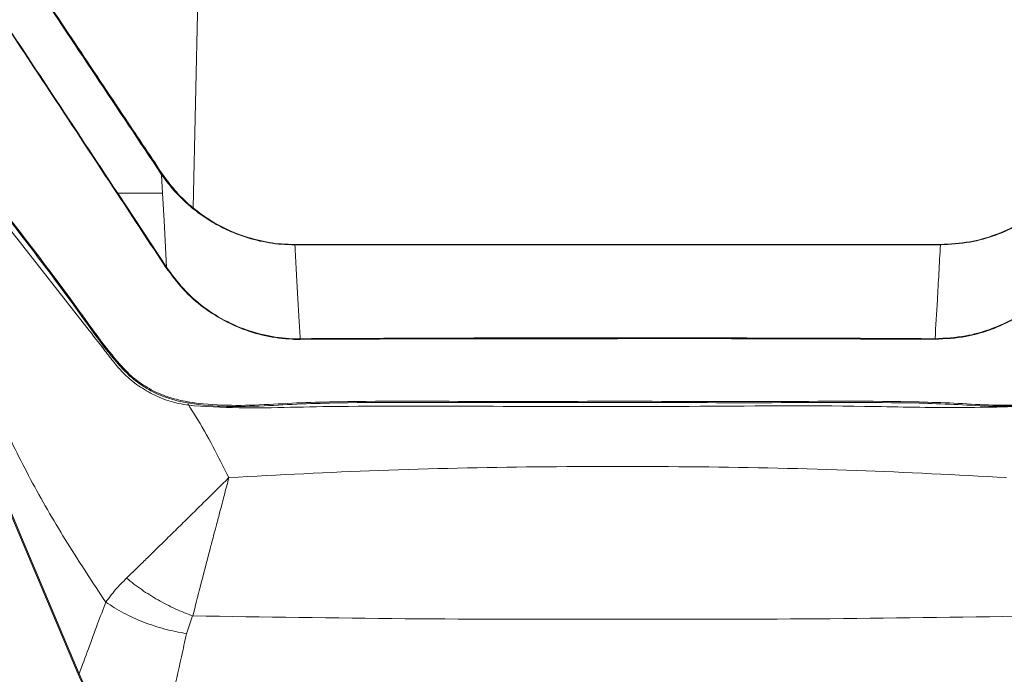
# Model space of a CAD drawing. Header units: millimetres. Extents: x 240 to 2023, y 154 to 1434.
# Tile 39 of 51: x 1072 to 1195, y 810 to 892. Entities that reach past the tile are written whole.
import ezdxf

# ---------------------------------------------------------------- set-up
doc = ezdxf.new("R2010")
doc.units = ezdxf.units.MM
doc.header["$LTSCALE"] = 7.5

msp = doc.modelspace()

# ---------------------------------------------------------------- linework, layer by layer
at = {"color": 7, "linetype": 'Continuous', "lineweight": 15}
for p, q in [((1094.31, 895.62), (1093.67, 868.4)), ((1089.75, 872.53), (1089.87, 870.21)), ((1084.27, 870.21), (1090.35, 861)), ((1106.39, 863.82), (1106.39, 863.78)), ((1186.31, 852.06), (1186.31, 852.06)), ((1072.67, 825.95), (1066.11, 841.49)), ((1066.25, 841.54), (1072.8, 826)), ((1079.33, 810.16), (1072.67, 825.95)), ((1072.8, 826), (1079.45, 810.21)), ((1093.62, 817.45), (1092.85, 815.23))]:
    msp.add_line(p, q, dxfattribs=at)
at = {"color": 7, "linetype": 'Continuous', "lineweight": 15, "flags": 128}
for points in [[(1067.54, 869.86), (1067.58, 869.8), (1067.76, 869.58), (1068.44, 868.7), (1071.2, 865.19), (1080.41, 853.45)], [(1089.87, 870.21), (1090.05, 866.79), (1090.35, 861)]]:
    msp.add_lwpolyline(points, dxfattribs=at)
at = {"color": 7, "linetype": 'Continuous', "lineweight": 15}
for centre, radius, start, end in [((1085.2, 868.69), 1.78, 121.5901, 123.9873), ((1092.92, 868.96), 0.934, 317.5685, 323.2447), ((1073.54, 823.97), 2.16, 109.8917, 113.6343), ((1080.47, 807.53), 2.87, 110.7347, 113.3935)]:
    msp.add_arc(centre, radius, start, end, dxfattribs=at)
for points, knots in [([(1089.75, 872.53), (1087, 876.66), (1081.49, 884.91), (1075.59, 893.76), (1072.43, 898.5), (1072.03, 899.1)], [0, 0, 0, 0, 0.4657618, 0.9315237, 1, 1, 1, 1]), ([(1072.1, 899.15), (1076.36, 892.79), (1082.28, 883.94), (1088.2, 875.08), (1089.85, 872.6)], [0, 0, 0, 0, 0.719642, 1, 1, 1, 1]), ([(1084.21, 870.17), (1081.48, 874.3), (1076.73, 881.51), (1071.97, 888.71), (1069.94, 891.79)], [0, 0, 0, 0, 0.572521, 1, 1, 1, 1]), ([(1069.98, 891.82), (1072.02, 888.74), (1076.78, 881.55), (1081.54, 874.34), (1084.27, 870.21)], [0, 0, 0, 0, 0.427457, 1, 1, 1, 1]), ([(1082.77, 819.17), (1081.16, 821.61), (1077.96, 826.45), (1073.59, 833.92), (1069.8, 841.55), (1066.36, 849.15), (1063.05, 856.71), (1059.68, 864.22), (1056.08, 871.76), (1053.44, 876.72), (1052.11, 879.22)], [0, 0, 0, 0, 0.13028, 0.258355, 0.383523, 0.507426, 0.62909, 0.751155, 0.874282, 1, 1, 1, 1]), ([(1089.85, 872.6), (1089.85, 872.6), (1089.83, 872.58), (1089.8, 872.57), (1089.78, 872.55), (1089.76, 872.54), (1089.75, 872.53)], [0, 0, 0, 0, 0.249974, 0.499947, 0.749964, 1, 1, 1, 1]), ([(1093.61, 868.33), (1092.9, 868.95), (1091.47, 870.2), (1090.33, 871.75), (1089.75, 872.53)], [0, 0, 0, 0, 0.494311, 1, 1, 1, 1]), ([(1089.85, 872.6), (1090.41, 871.84), (1091.54, 870.3), (1092.93, 869.02), (1093.67, 868.4), (1093.67, 868.4)], [0, 0, 0, 0, 0.49392, 0.99999, 1, 1, 1, 1]), ([(1225.71, 870.83), (1223.88, 868.45), (1218.41, 861.32), (1212.77, 853.29), (1207.82, 847.5), (1205.91, 846.05), (1203.8, 844.93), (1200.92, 844.03), (1197.27, 843.6), (1192.97, 843.6), (1188.66, 843.88), (1179.66, 844.17), (1165.95, 844.02), (1147.52, 844.13), (1129.09, 844.03), (1115.27, 844.17), (1106.03, 843.88), (1101.37, 843.59), (1096.71, 843.57), (1092.87, 843.96), (1089.92, 844.79), (1087.88, 845.79), (1086, 847.1), (1083.08, 850.18), (1077.34, 858.42), (1071.67, 865.69), (1067.66, 870.83)], [0, 0, 0, 0, 0.049323, 0.147913, 0.160974, 0.174033, 0.187075, 0.200121, 0.223561, 0.247152, 0.270917, 0.294596, 0.394954, 0.495411, 0.595868, 0.696226, 0.721826, 0.747506, 0.773028, 0.798411, 0.810836, 0.823262, 0.835733, 0.848194, 0.892794, 1, 1, 1, 1]), ([(1067.75, 870.92), (1071.76, 865.78), (1077.44, 858.51), (1083.17, 850.28), (1086.08, 847.21), (1087.94, 845.92), (1089.96, 844.93), (1092.89, 844.1), (1096.72, 843.71), (1101.37, 843.73), (1106.03, 844.03), (1115.26, 844.32), (1129.09, 844.18), (1147.53, 844.28), (1165.96, 844.17), (1179.67, 844.32), (1188.66, 844.03), (1192.97, 843.75), (1197.27, 843.74), (1200.9, 844.17), (1203.76, 845.07), (1205.85, 846.17), (1207.74, 847.61), (1212.68, 853.39), (1218.31, 861.41), (1223.79, 868.54), (1225.62, 870.92)], [0, 0, 0, 0, 0.1073523, 0.1519806, 0.1643195, 0.1766684, 0.1889797, 0.2012908, 0.2266705, 0.2521898, 0.277868, 0.3034655, 0.4039814, 0.5045964, 0.6052115, 0.7057273, 0.7293959, 0.7531511, 0.776732, 0.8001617, 0.8130883, 0.8260119, 0.8389488, 0.8518878, 0.950609, 1, 1, 1, 1]), ([(1090.28, 860.96), (1090.28, 860.96), (1088.24, 864.02), (1086.23, 867.09), (1084.21, 870.17)], [0, 0, 0, 0, 0.000323, 1, 1, 1, 1]), ([(1089.87, 870.21), (1088.97, 870.21), (1087.12, 870.21), (1085.24, 870.21), (1084.27, 870.21)], [0, 0, 0, 0, 0.488411, 1, 1, 1, 1]), ([(1186.98, 863.82), (1188.21, 863.89), (1190.53, 864.01), (1193.84, 864.95), (1196.77, 866.29), (1199.46, 868.05), (1200.94, 869.53), (1201.69, 870.27)], [0, 0, 0, 0, 0.223919, 0.418567, 0.618636, 0.806804, 1, 1, 1, 1]), ([(1201.76, 870.21), (1201.02, 869.48), (1199.52, 868.02), (1196.85, 866.27), (1193.88, 864.91), (1190.57, 863.97), (1188.22, 863.85), (1186.98, 863.78)], [0, 0, 0, 0, 0.18857, 0.381666, 0.576249, 0.776247, 1, 1, 1, 1]), ([(1106.39, 863.78), (1105.83, 863.79), (1104.23, 863.83), (1101.63, 864.27), (1099.28, 865.03), (1097.26, 865.94), (1095.5, 866.88), (1094.24, 867.84), (1093.61, 868.33)], [0, 0, 0, 0, 0.1215419, 0.3451104, 0.5687625, 0.6539119, 0.8270404, 1, 1, 1, 1]), ([(1093.67, 868.4), (1093.67, 868.4), (1094.35, 867.83), (1096.07, 866.59), (1098.73, 865.28), (1101.64, 864.31), (1104.24, 863.87), (1105.83, 863.83), (1106.39, 863.82)], [0, 0, 0, 0, 0.0000047, 0.2152575, 0.43081, 0.6546128, 0.8783269, 1, 1, 1, 1]), ([(1106.39, 863.82), (1116.49, 863.82), (1131.65, 863.83), (1156.91, 863.83), (1173.67, 863.83), (1185.37, 863.82), (1186.98, 863.82)], [0, 0, 0, 0, 0.376115, 0.564173, 0.940288, 1, 1, 1, 1]), ([(1186.98, 863.78), (1186.88, 863.78), (1186.38, 863.78), (1184.28, 863.78), (1172.67, 863.77), (1156.41, 863.77), (1131.65, 863.77), (1116.49, 863.77), (1106.39, 863.78)], [0, 0, 0, 0, 0.003723, 0.018613, 0.078176, 0.435829, 0.623886, 1, 1, 1, 1]), ([(1107.06, 852.06), (1107, 852.94), (1106.89, 854.7), (1106.72, 857.58), (1106.56, 860.61), (1106.45, 862.72), (1106.39, 863.78)], [0, 0, 0, 0, 0.243861, 0.490713, 0.742946, 1, 1, 1, 1]), ([(1186.98, 863.78), (1186.91, 862.6), (1186.79, 860.26), (1186.57, 856.25), (1186.41, 853.64), (1186.31, 852.06)], [0, 0, 0, 0, 0.286859, 0.56783, 1, 1, 1, 1]), ([(1186.98, 863.82), (1186.98, 863.81), (1186.98, 863.8), (1186.98, 863.79), (1186.98, 863.78)], [0, 0, 0, 0, 0.45864, 1, 1, 1, 1]), ([(1186.98, 863.78), (1186.98, 863.78), (1186.98, 863.78), (1186.98, 863.78), (1186.98, 863.78)], [0, 0, 0, 0, 0.6032833, 1, 1, 1, 1]), ([(1090.35, 861), (1090.34, 860.99), (1090.32, 860.98), (1090.29, 860.96), (1090.28, 860.96)], [0, 0, 0, 0, 0.500031, 1, 1, 1, 1]), ([(1107.06, 851.98), (1107.03, 851.98), (1106.69, 851.94), (1105.79, 852.02), (1103.82, 852.15), (1101.06, 852.77), (1097.88, 854.04), (1094.94, 855.87), (1092.34, 858.18), (1090.97, 860.03), (1090.28, 860.96)], [0, 0, 0, 0, 0.003913, 0.051997, 0.135704, 0.303558, 0.477868, 0.652182, 0.826, 1, 1, 1, 1]), ([(1090.35, 861), (1091.03, 860.08), (1092.39, 858.23), (1094.98, 855.92), (1097.91, 854.1), (1101.08, 852.82), (1103.83, 852.24), (1105.82, 852.05), (1106.72, 852.05), (1107.06, 852.06)], [0, 0, 0, 0, 0.174022, 0.34786, 0.5222, 0.696543, 0.864429, 0.948164, 1, 1, 1, 1]), ([(1186.31, 852.06), (1187.6, 852.12), (1189.88, 852.24), (1193.06, 853.12), (1195.78, 854.3), (1198.27, 855.88), (1200.79, 858.03), (1202.25, 859.87), (1203.02, 861), (1203.02, 861)], [0, 0, 0, 0, 0.195616, 0.346891, 0.498164, 0.645477, 0.792783, 0.999945, 1, 1, 1, 1]), ([(1203.08, 860.96), (1202.26, 859.86), (1200.86, 857.97), (1198.3, 855.83), (1195.81, 854.24), (1193.08, 853.06), (1189.9, 852.16), (1187.61, 852.05), (1186.31, 851.98)], [0, 0, 0, 0, 0.207217, 0.354508, 0.50181, 0.653083, 0.804356, 1, 1, 1, 1]), ([(1080.41, 853.45), (1081.16, 852.5), (1082.3, 851.06), (1083.81, 849.06), (1085.13, 847.52), (1086.84, 846.13), (1088.9, 844.93), (1091.24, 844.02), (1092.94, 843.79), (1093.8, 843.67)], [0, 0, 0, 0, 0.22074, 0.332316, 0.44359, 0.574115, 0.708461, 0.851769, 1, 1, 1, 1]), ([(1107.05, 852.06), (1107.06, 852.04), (1107.06, 852.02), (1107.06, 851.99), (1107.06, 851.98), (1107.06, 851.98)], [0, 0, 0, 0, 0.618464, 0.929238, 1, 1, 1, 1]), ([(1107.06, 852.06), (1107.06, 852.06), (1108.3, 852.06), (1115.49, 852.1), (1128.71, 852.16), (1145.75, 852.16), (1161.85, 852.15), (1175.08, 852.13), (1183.2, 852.06), (1186.31, 852.06), (1186.31, 852.06)], [0, 0, 0, 0, 0.000001, 0.04696, 0.273477, 0.499994, 0.691164, 0.882333, 0.999999, 1, 1, 1, 1]), ([(1186.31, 851.98), (1183.21, 851.99), (1175.07, 852.03), (1161.86, 852.07), (1145.14, 852.06), (1126.84, 852.06), (1113.66, 852.01), (1107.06, 851.98)], [0, 0, 0, 0, 0.117684, 0.308734, 0.500039, 0.749736, 1, 1, 1, 1]), ([(1186.31, 852.06), (1186.31, 852.05), (1186.31, 852.03), (1186.31, 852), (1186.31, 851.99), (1186.31, 851.98)], [0, 0, 0, 0, 0.499854, 0.704413, 1, 1, 1, 1]), ([(1093.8, 843.67), (1095.94, 843.56), (1100.22, 843.33), (1106.66, 843.53), (1117.38, 843.69), (1133.69, 843.59), (1155.18, 843.57), (1173.89, 843.76), (1188.52, 843.36), (1195.83, 843.57), (1199.49, 843.67)], [0, 0, 0, 0, 0.0608, 0.121695, 0.182592, 0.365165, 0.584786, 0.792379, 0.896241, 1, 1, 1, 1]), ([(1098.15, 834.72), (1104.39, 835.05), (1117.17, 835.73), (1136.75, 836.13), (1156.62, 836.13), (1176.19, 835.73), (1188.98, 835.05), (1195.22, 834.72)], [0, 0, 0, 0, 0.193084, 0.39537, 0.604619, 0.806899, 1, 1, 1, 1]), ([(1098.15, 834.72), (1097.18, 833.77), (1095.47, 832.07), (1093.24, 829.88), (1091.51, 828.17), (1090.07, 826.76), (1088.76, 825.48), (1087.54, 824.28), (1086.41, 823.18), (1085.7, 822.49), (1085.36, 822.16)], [0, 0, 0, 0, 0.212614, 0.3794, 0.499692, 0.609165, 0.713984, 0.814076, 0.909411, 1, 1, 1, 1]), ([(1098.15, 834.72), (1097.95, 833.96), (1097.57, 832.54), (1097.06, 830.57), (1096.62, 828.91), (1096.26, 827.56), (1095.98, 826.51), (1095.42, 824.38), (1094.62, 821.27), (1093.95, 818.69), (1093.64, 817.45)], [0, 0, 0, 0, 0.123531, 0.231181, 0.322724, 0.398111, 0.457397, 0.500687, 0.761784, 1, 1, 1, 1]), ([(1082.77, 819.17), (1083.17, 819.69), (1083.93, 820.71), (1084.89, 821.69), (1085.36, 822.16)], [0, 0, 0, 0, 0.515178, 1, 1, 1, 1]), ([(1085.36, 822.16), (1085.98, 821.67), (1087.22, 820.7), (1089.29, 819.42), (1091.44, 818.3), (1092.9, 817.73), (1093.63, 817.45)], [0, 0, 0, 0, 0.249976, 0.499968, 0.749976, 1, 1, 1, 1]), ([(1079.45, 810.21), (1080.22, 812.3), (1081.31, 815.29), (1082.43, 818.26), (1082.77, 819.17)], [0, 0, 0, 0, 0.697149, 1, 1, 1, 1]), ([(1092.85, 815.23), (1091.94, 815.4), (1090.13, 815.75), (1087.48, 816.64), (1084.96, 817.77), (1083.5, 818.7), (1082.77, 819.17)], [0, 0, 0, 0, 0.25, 0.5, 0.75, 1, 1, 1, 1]), ([(1199.73, 817.45), (1190.9, 817.32), (1173.23, 817.04), (1146.68, 817.02), (1120.14, 817.04), (1102.47, 817.32), (1093.64, 817.45)], [0, 0, 0, 0, 0.250009, 0.5, 0.749992, 1, 1, 1, 1]), ([(1092.85, 815.23), (1092.64, 814.27), (1091.67, 809.77), (1090.64, 805.28), (1089.83, 801.76)], [0, 0, 0, 0, 0.212898, 1, 1, 1, 1]), ([(1089.82, 801.66), (1088.73, 801.78), (1086.53, 802.01), (1083.97, 803.61), (1082.13, 805.43), (1080.58, 807.51), (1079.79, 809.18), (1079.33, 810.16)], [0, 0, 0, 0, 0.2300334, 0.4595187, 0.6162983, 0.7733391, 1, 1, 1, 1]), ([(1079.45, 810.21), (1079.91, 809.23), (1080.68, 807.58), (1082.21, 805.5), (1084.03, 803.69), (1086.57, 802.1), (1088.74, 801.87), (1089.83, 801.76)], [0, 0, 0, 0, 0.227156, 0.384302, 0.541182, 0.770404, 1, 1, 1, 1])]:
    msp.add_open_spline(points, degree=3, knots=knots, dxfattribs=at)
at = {"color": 106, "linetype": 'Continuous', "lineweight": 15}
msp.add_open_spline([(1093, 843.94), (1093.33, 843.43), (1095.24, 840.47), (1096.83, 837.32), (1098.15, 834.72)], degree=3, knots=[0, 0, 0, 0, 0.172485, 1, 1, 1, 1], dxfattribs=at)

doc.saveas('drawing.dxf')
